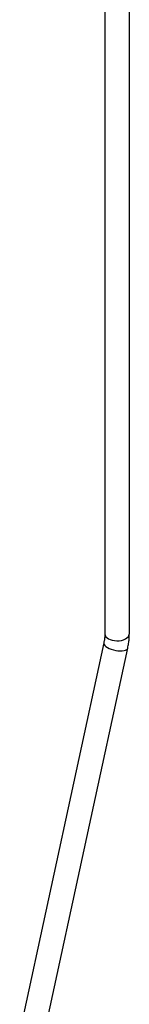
# Paper-space layout 'Sheet1' of a CAD drawing. Header units: millimetres. Extents: x -80341 to 21249, y 0 to 26255.
# Tile 149 of 154: x 19520 to 19610, y 8051 to 8852. Entities that reach past the tile are written whole.
import ezdxf

# ---------------------------------------------------------------- set-up
doc = ezdxf.new("R2010")
doc.units = ezdxf.units.MM
doc.linetypes.add('SLD-Sólida', pattern=[0])

psp = doc.layouts.new('Sheet1')

# ---------------------------------------------------------------- linework, layer by layer
at = {"color": 7, "linetype": 'SLD-Sólida', "lineweight": 25, "ltscale": 25}
for p, q in [((19589.7, 9591.33), (19589.7, 8352.47)), ((19609.7, 8352.47), (19609.7, 9386.5)), ((19588.84, 8344.99), (19520.3, 8028.43)), ((19539.85, 8024.2), (19608.39, 8340.76))]:
    psp.add_line(p, q, dxfattribs=at)
at = {"color": 7, "linetype": 'SLD-Sólida', "lineweight": 25, "ltscale": 25, "flags": 128}
for points in [[(19592.63, 8348.39), (19594.1, 8347.69), (19595.76, 8347.17), (19597.57, 8346.83), (19599.46, 8346.7), (19601.36, 8346.78), (19603.19, 8347.06), (19604.9, 8347.54), (19606.43, 8348.2), (19607.71, 8349.01), (19608.69, 8349.95), (19609.36, 8350.98), (19609.67, 8352.06), (19609.7, 8352.47)], [(19588.84, 8344.99), (19588.81, 8344.47), (19589.07, 8343.66), (19589.67, 8342.83), (19590.6, 8341.99), (19591.81, 8341.19)], [(19591.81, 8341.19), (19593.27, 8340.45), (19594.93, 8339.79), (19596.72, 8339.25), (19598.57, 8338.84), (19600.43, 8338.57), (19602.22, 8338.46), (19603.88, 8338.51), (19605.35, 8338.71), (19606.58, 8339.07), (19607.52, 8339.56), (19608.14, 8340.18), (19608.39, 8340.76)]]:
    psp.add_lwpolyline(points, dxfattribs=at)
at = {"color": 7, "linetype": 'SLD-Sólida', "lineweight": 25, "ltscale": 625}
psp.add_arc((19594.63, 8352.92), 4.95, 185.18655, 246.13359, dxfattribs=at)
at = {"color": 7, "linetype": 'SLD-Sólida', "lineweight": 25, "ltscale": 25}
for points, knots in [([(19589.7, 8352.47), (19589.7, 8352.09), (19589.68, 8350.99), (19589.53, 8349.02), (19589.23, 8346.88), (19588.94, 8345.5), (19588.84, 8344.99)], [0, 0, 0, 0, 0.166807, 0.486013, 0.80749, 1, 1, 1, 1]), ([(19608.39, 8340.76), (19608.52, 8341.42), (19608.91, 8343.32), (19609.37, 8346.43), (19609.66, 8349.68), (19609.69, 8351.67), (19609.7, 8352.47)], [0, 0, 0, 0, 0.166551, 0.476965, 0.78893, 1, 1, 1, 1])]:
    psp.add_open_spline(points, degree=3, knots=knots, dxfattribs=at)

doc.saveas('drawing.dxf')
